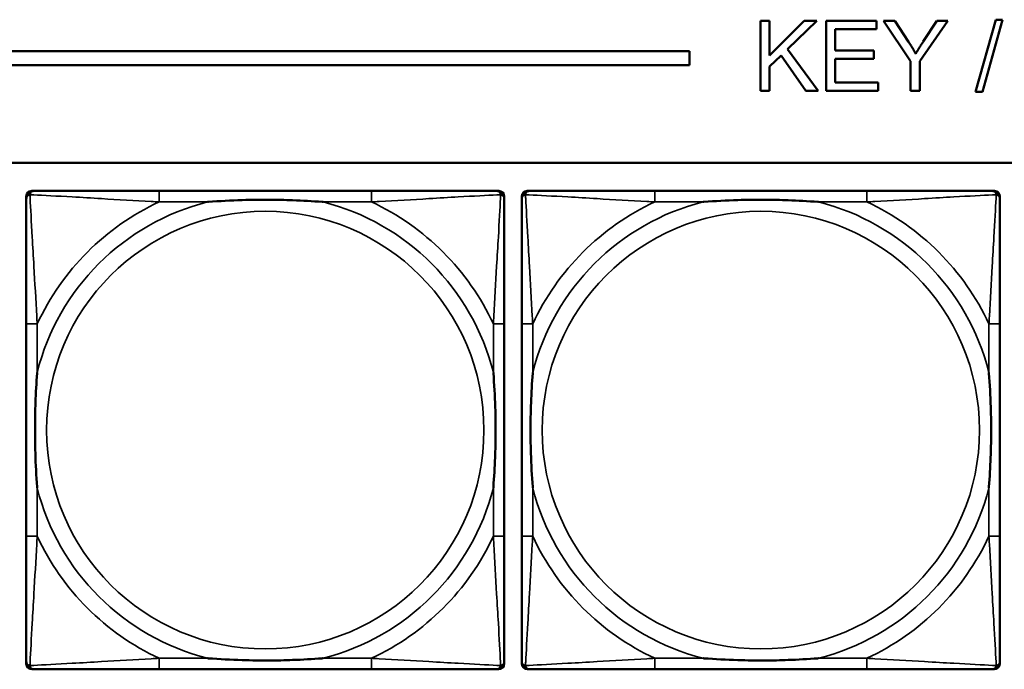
# Model space of a CAD drawing. Header units: inches. Extents: x 1.9 to 64.4, y 1.6 to 69.2.
# Tile 123 of 256: x 31.7 to 33.1, y 46.6 to 47.5. Entities that reach past the tile are written whole.
import ezdxf

# ---------------------------------------------------------------- set-up
doc = ezdxf.new("R2010")
doc.units = ezdxf.units.IN
doc.header["$MEASUREMENT"] = 0
doc.layers.add('Visible (ANSI)', color=7, linetype='Continuous', lineweight=50)
doc.layers.add('Visible Narrow (ANSI)', color=7, linetype='Continuous', lineweight=35)

msp = doc.modelspace()

# ---------------------------------------------------------------- linework, layer by layer
at = {"layer": 'Visible (ANSI)'}
for p, q in [((32.7291, 47.5195), (32.7424, 47.5195)), ((32.7291, 47.4195), (32.7291, 47.5195)), ((32.7424, 47.5195), (32.7424, 47.47)), ((32.7424, 47.47), (32.7921, 47.5195)), ((32.81, 47.5195), (32.7681, 47.479)), ((32.7921, 47.5195), (32.81, 47.5195)), ((32.8232, 47.5195), (32.8956, 47.5195)), ((32.8232, 47.4195), (32.8232, 47.5195)), ((32.8956, 47.5195), (32.8956, 47.5077)), ((32.9443, 47.4619), (32.9057, 47.5195)), ((32.9057, 47.5195), (32.9218, 47.5195)), ((32.9218, 47.5195), (32.9415, 47.4894)), ((32.9975, 47.5195), (32.9575, 47.4619)), ((32.9626, 47.4901), (32.9821, 47.5195)), ((32.9821, 47.5195), (32.9975, 47.5195)), ((33.0373, 47.4179), (33.0663, 47.5212)), ((33.0762, 47.5212), (33.0472, 47.4179)), ((33.0663, 47.5212), (33.0762, 47.5212)), ((32.8956, 47.5077), (32.8364, 47.5077)), ((32.8364, 47.5077), (32.8364, 47.4772)), ((22.395, 47.4763), (32.6275, 47.4763)), ((32.6275, 47.4763), (32.6275, 47.4563)), ((32.7588, 47.4701), (32.7424, 47.4542)), ((32.7944, 47.4195), (32.7588, 47.4701)), ((32.7681, 47.479), (32.8118, 47.4195)), ((32.8364, 47.4772), (32.8918, 47.4772)), ((32.8918, 47.4772), (32.8918, 47.4653)), ((32.6275, 47.4563), (22.395, 47.4563)), ((32.8918, 47.4653), (32.8364, 47.4653)), ((32.8364, 47.4653), (32.8364, 47.4314)), ((32.9443, 47.4195), (32.9443, 47.4619)), ((32.9575, 47.4619), (32.9575, 47.4195)), ((32.7424, 47.4542), (32.7424, 47.4195)), ((32.8364, 47.4314), (32.8979, 47.4314)), ((32.8979, 47.4314), (32.8979, 47.4195)), ((32.7424, 47.4195), (32.7291, 47.4195)), ((32.8118, 47.4195), (32.7944, 47.4195)), ((32.8979, 47.4195), (32.8232, 47.4195)), ((32.9575, 47.4195), (32.9443, 47.4195)), ((33.0472, 47.4179), (33.0373, 47.4179)), ((22.395, 47.3163), (45.17, 47.3163)), ((31.6852, 47.276), (31.6891, 47.276)), ((32.1718, 47.276), (31.8678, 47.276)), ((32.3505, 47.276), (32.3544, 47.276)), ((32.3952, 47.276), (32.3991, 47.276)), ((32.8818, 47.276), (32.5778, 47.276)), ((33.0605, 47.276), (33.0644, 47.276)), ((31.6773, 46.5989), (31.6773, 47.2681)), ((32.3623, 47.2681), (32.3623, 47.2642)), ((32.3873, 46.5989), (32.3873, 47.2681)), ((33.0723, 47.2681), (33.0723, 47.2642)), ((31.6773, 47.0855), (31.6773, 46.7815)), ((32.3623, 46.7815), (32.3623, 47.0855)), ((32.3873, 47.0855), (32.3873, 46.7815)), ((33.0723, 46.7815), (33.0723, 47.0855)), ((32.3623, 46.6028), (32.3623, 46.5989)), ((33.0723, 46.6028), (33.0723, 46.5989)), ((32.3544, 46.591), (31.6852, 46.591)), ((31.8678, 46.591), (32.1718, 46.591)), ((33.0644, 46.591), (32.3952, 46.591)), ((32.5778, 46.591), (32.8818, 46.591))]:
    msp.add_line(p, q, dxfattribs=at)
for centre, radius, start, end in [((31.6852, 47.2681), 0.00787, 90, 180), ((31.6891, 47.2642), 0.0118, 90, 180), ((32.3505, 47.2642), 0.0118, 0, 90), ((32.3544, 47.2681), 0.00787, 0, 90), ((32.3952, 47.2681), 0.00787, 90, 180), ((32.3991, 47.2642), 0.0118, 90, 180), ((33.0605, 47.2642), 0.0118, 0, 90), ((33.0644, 47.2681), 0.00787, 0, 90), ((31.6891, 46.6028), 0.0118, 180, 270), ((31.6852, 46.5989), 0.00787, 180, 270), ((32.3505, 46.6028), 0.0118, 270, 360), ((32.3544, 46.5989), 0.00787, 270, 0), ((32.3991, 46.6028), 0.0118, 180, 270), ((32.3952, 46.5989), 0.00787, 180, 270), ((33.0605, 46.6028), 0.0118, 270, 360), ((33.0644, 46.5989), 0.00787, 270, 0)]:
    msp.add_arc(centre, radius, start, end, dxfattribs=at)
for points in [[(32.9415, 47.4894), (32.9471, 47.481), (32.9517, 47.4724)], [(32.9517, 47.4724), (32.9562, 47.4803), (32.9626, 47.4901)]]:
    msp.add_open_spline(points, degree=2, dxfattribs=at)
for points, knots in [([(31.8678, 47.276), (31.8643, 47.276), (31.8607, 47.276), (31.8571, 47.276), (31.8239, 47.276), (31.7902, 47.276), (31.7593, 47.276), (31.7324, 47.276), (31.7068, 47.276), (31.6934, 47.276), (31.6918, 47.276), (31.6903, 47.276), (31.6891, 47.276)], [0, 0, 0, 0, 0.0272471, 0.0272471, 0.0272471, 0.2790553, 0.2790553, 0.2790553, 0.4988354, 0.4988354, 0.4988354, 0.5252205, 0.5252205, 0.5252205, 0.5252205]), ([(32.3505, 47.276), (32.3356, 47.276), (32.294, 47.276), (32.2534, 47.276), (32.2268, 47.276), (32.199, 47.276), (32.1718, 47.276)], [-0.5252205, -0.5252205, -0.5252205, -0.5252205, -0.20743, -0.20743, -0.20743, 0, 0, 0, 0]), ([(32.5778, 47.276), (32.5743, 47.276), (32.5707, 47.276), (32.5671, 47.276), (32.5339, 47.276), (32.5002, 47.276), (32.4693, 47.276), (32.4424, 47.276), (32.4168, 47.276), (32.4034, 47.276), (32.4018, 47.276), (32.4003, 47.276), (32.3991, 47.276)], [0, 0, 0, 0, 0.0272471, 0.0272471, 0.0272471, 0.2790553, 0.2790553, 0.2790553, 0.4988354, 0.4988354, 0.4988354, 0.5252205, 0.5252205, 0.5252205, 0.5252205]), ([(33.0605, 47.276), (33.0456, 47.276), (33.004, 47.276), (32.9634, 47.276), (32.9368, 47.276), (32.909, 47.276), (32.8818, 47.276)], [-0.5252205, -0.5252205, -0.5252205, -0.5252205, -0.20743, -0.20743, -0.20743, 0, 0, 0, 0]), ([(31.6773, 47.2642), (31.6773, 47.2493), (31.6773, 47.2077), (31.6773, 47.1671), (31.6773, 47.1405), (31.6773, 47.1127), (31.6773, 47.0855)], [-0.5252205, -0.5252205, -0.5252205, -0.5252205, -0.20743, -0.20743, -0.20743, 0, 0, 0, 0]), ([(31.9371, 47.2603), (31.9375, 47.2603), (31.9379, 47.2603), (31.9544, 47.2616), (31.9705, 47.2624), (31.9935, 47.2631), (32.0002, 47.2633), (32.0093, 47.2634), (32.0118, 47.2634), (32.0159, 47.2634), (32.0175, 47.2634), (32.0206, 47.2634), (32.0221, 47.2634), (32.0257, 47.2634), (32.0278, 47.2634), (32.0339, 47.2634), (32.0381, 47.2633), (32.0478, 47.2631), (32.0534, 47.2629), (32.0732, 47.2622), (32.0872, 47.2614), (32.1017, 47.2603), (32.1021, 47.2603), (32.1026, 47.2603)], [-0.416114, -0.416114, -0.416114, -0.416114, -0.4127691, -0.4127691, -0.2896446, -0.2896446, -0.2388934, -0.2388934, -0.2201881, -0.2201881, -0.2080204, -0.2080204, -0.196499, -0.196499, -0.1809939, -0.1809939, -0.149741, -0.149741, -0.1073162, -0.1073162, 0, 0, 0.0033356, 0.0033356, 0.0033356, 0.0033356]), ([(32.3623, 47.0855), (32.3623, 47.089), (32.3623, 47.0926), (32.3623, 47.0962), (32.3623, 47.1294), (32.3623, 47.1631), (32.3623, 47.194), (32.3623, 47.2209), (32.3623, 47.2465), (32.3623, 47.2599), (32.3623, 47.2615), (32.3623, 47.263), (32.3623, 47.2642)], [0, 0, 0, 0, 0.0272471, 0.0272471, 0.0272471, 0.2790553, 0.2790553, 0.2790553, 0.4988354, 0.4988354, 0.4988354, 0.5252205, 0.5252205, 0.5252205, 0.5252205]), ([(32.3873, 47.2642), (32.3873, 47.2493), (32.3873, 47.2077), (32.3873, 47.1671), (32.3873, 47.1405), (32.3873, 47.1127), (32.3873, 47.0855)], [-0.5252205, -0.5252205, -0.5252205, -0.5252205, -0.20743, -0.20743, -0.20743, 0, 0, 0, 0]), ([(32.6471, 47.2603), (32.6475, 47.2603), (32.6479, 47.2603), (32.6644, 47.2616), (32.6805, 47.2624), (32.7035, 47.2631), (32.7102, 47.2633), (32.7193, 47.2634), (32.7218, 47.2634), (32.7259, 47.2634), (32.7275, 47.2634), (32.7306, 47.2634), (32.7321, 47.2634), (32.7357, 47.2634), (32.7378, 47.2634), (32.7439, 47.2634), (32.7481, 47.2633), (32.7578, 47.2631), (32.7634, 47.2629), (32.7832, 47.2622), (32.7972, 47.2614), (32.8117, 47.2603), (32.8121, 47.2603), (32.8126, 47.2603)], [-0.416114, -0.416114, -0.416114, -0.416114, -0.4127691, -0.4127691, -0.2896446, -0.2896446, -0.2388934, -0.2388934, -0.2201881, -0.2201881, -0.2080204, -0.2080204, -0.196499, -0.196499, -0.1809939, -0.1809939, -0.149741, -0.149741, -0.1073162, -0.1073162, 0, 0, 0.0033356, 0.0033356, 0.0033356, 0.0033356]), ([(33.0723, 47.0855), (33.0723, 47.089), (33.0723, 47.0926), (33.0723, 47.0962), (33.0723, 47.1294), (33.0723, 47.1631), (33.0723, 47.194), (33.0723, 47.2209), (33.0723, 47.2465), (33.0723, 47.2599), (33.0723, 47.2615), (33.0723, 47.263), (33.0723, 47.2642)], [0, 0, 0, 0, 0.0272471, 0.0272471, 0.0272471, 0.2790553, 0.2790553, 0.2790553, 0.4988354, 0.4988354, 0.4988354, 0.5252205, 0.5252205, 0.5252205, 0.5252205]), ([(31.693, 46.8508), (31.693, 46.8512), (31.693, 46.8516), (31.6917, 46.8681), (31.6909, 46.8842), (31.6902, 46.9071), (31.69, 46.9138), (31.6899, 46.923), (31.6899, 46.9255), (31.6899, 46.9296), (31.6899, 46.9312), (31.6899, 46.9343), (31.6899, 46.9358), (31.6899, 46.9394), (31.6899, 46.9415), (31.6899, 46.9476), (31.69, 46.9518), (31.6902, 46.9615), (31.6904, 46.9671), (31.6911, 46.9869), (31.6919, 47.0009), (31.693, 47.0154), (31.693, 47.0158), (31.693, 47.0162)], [-0.416114, -0.416114, -0.416114, -0.416114, -0.4127691, -0.4127691, -0.2896446, -0.2896446, -0.2388934, -0.2388934, -0.2201881, -0.2201881, -0.2080204, -0.2080204, -0.196499, -0.196499, -0.1809939, -0.1809939, -0.149741, -0.149741, -0.1073162, -0.1073162, 0, 0, 0.0033356, 0.0033356, 0.0033356, 0.0033356]), ([(32.3466, 47.0162), (32.3466, 47.0158), (32.3466, 47.0154), (32.3479, 46.9989), (32.3487, 46.9828), (32.3495, 46.9599), (32.3496, 46.9532), (32.3497, 46.944), (32.3497, 46.9415), (32.3497, 46.9374), (32.3498, 46.9358), (32.3498, 46.9327), (32.3498, 46.9312), (32.3497, 46.9276), (32.3497, 46.9256), (32.3497, 46.9194), (32.3496, 46.9152), (32.3494, 46.9055), (32.3492, 46.8999), (32.3485, 46.8802), (32.3477, 46.8661), (32.3466, 46.8516), (32.3466, 46.8512), (32.3466, 46.8508)], [-0.416114, -0.416114, -0.416114, -0.416114, -0.4127691, -0.4127691, -0.2896446, -0.2896446, -0.2388934, -0.2388934, -0.2201881, -0.2201881, -0.2080204, -0.2080204, -0.196499, -0.196499, -0.1809939, -0.1809939, -0.149741, -0.149741, -0.1073162, -0.1073162, 0, 0, 0.0033356, 0.0033356, 0.0033356, 0.0033356]), ([(32.403, 46.8508), (32.403, 46.8512), (32.403, 46.8516), (32.4017, 46.8681), (32.4009, 46.8842), (32.4002, 46.9071), (32.4, 46.9138), (32.3999, 46.923), (32.3999, 46.9255), (32.3999, 46.9296), (32.3999, 46.9312), (32.3999, 46.9343), (32.3999, 46.9358), (32.3999, 46.9394), (32.3999, 46.9415), (32.3999, 46.9476), (32.4, 46.9518), (32.4002, 46.9615), (32.4004, 46.9671), (32.4011, 46.9869), (32.4019, 47.0009), (32.403, 47.0154), (32.403, 47.0158), (32.403, 47.0162)], [-0.416114, -0.416114, -0.416114, -0.416114, -0.4127691, -0.4127691, -0.2896446, -0.2896446, -0.2388934, -0.2388934, -0.2201881, -0.2201881, -0.2080204, -0.2080204, -0.196499, -0.196499, -0.1809939, -0.1809939, -0.149741, -0.149741, -0.1073162, -0.1073162, 0, 0, 0.0033356, 0.0033356, 0.0033356, 0.0033356]), ([(33.0566, 47.0162), (33.0566, 47.0158), (33.0566, 47.0154), (33.0579, 46.9989), (33.0587, 46.9828), (33.0595, 46.9599), (33.0596, 46.9532), (33.0597, 46.944), (33.0597, 46.9415), (33.0597, 46.9374), (33.0598, 46.9358), (33.0598, 46.9327), (33.0598, 46.9312), (33.0597, 46.9276), (33.0597, 46.9256), (33.0597, 46.9194), (33.0596, 46.9152), (33.0594, 46.9055), (33.0592, 46.8999), (33.0585, 46.8802), (33.0577, 46.8661), (33.0566, 46.8516), (33.0566, 46.8512), (33.0566, 46.8508)], [-0.416114, -0.416114, -0.416114, -0.416114, -0.4127691, -0.4127691, -0.2896446, -0.2896446, -0.2388934, -0.2388934, -0.2201881, -0.2201881, -0.2080204, -0.2080204, -0.196499, -0.196499, -0.1809939, -0.1809939, -0.149741, -0.149741, -0.1073162, -0.1073162, 0, 0, 0.0033356, 0.0033356, 0.0033356, 0.0033356]), ([(31.6773, 46.7815), (31.6773, 46.7543), (31.6773, 46.7265), (31.6773, 46.6999), (31.6773, 46.6593), (31.6773, 46.6177), (31.6773, 46.6028)], [3.9382945, 3.9382945, 3.9382945, 3.9382945, 4.1457245, 4.1457245, 4.1457245, 4.463515, 4.463515, 4.463515, 4.463515]), ([(32.3623, 46.6028), (32.3623, 46.6177), (32.3623, 46.6593), (32.3623, 46.6999), (32.3623, 46.7265), (32.3623, 46.7543), (32.3623, 46.7815)], [-0.5252205, -0.5252205, -0.5252205, -0.5252205, -0.20743, -0.20743, -0.20743, 0, 0, 0, 0]), ([(32.3873, 46.7815), (32.3873, 46.7543), (32.3873, 46.7265), (32.3873, 46.6999), (32.3873, 46.6593), (32.3873, 46.6177), (32.3873, 46.6028)], [3.9382945, 3.9382945, 3.9382945, 3.9382945, 4.1457245, 4.1457245, 4.1457245, 4.463515, 4.463515, 4.463515, 4.463515]), ([(33.0723, 46.6028), (33.0723, 46.6177), (33.0723, 46.6593), (33.0723, 46.6999), (33.0723, 46.7265), (33.0723, 46.7543), (33.0723, 46.7815)], [-0.5252205, -0.5252205, -0.5252205, -0.5252205, -0.20743, -0.20743, -0.20743, 0, 0, 0, 0]), ([(32.1026, 46.6067), (32.1021, 46.6067), (32.1017, 46.6067), (32.0872, 46.6056), (32.0732, 46.6048), (32.0534, 46.6041), (32.0478, 46.6039), (32.0381, 46.6037), (32.0339, 46.6036), (32.0278, 46.6036), (32.0257, 46.6036), (32.0221, 46.6036), (32.0206, 46.6036), (32.0175, 46.6036), (32.0159, 46.6036), (32.0118, 46.6036), (32.0093, 46.6036), (32.0002, 46.6037), (31.9935, 46.6039), (31.9705, 46.6046), (31.9544, 46.6054), (31.9379, 46.6067), (31.9375, 46.6067), (31.9371, 46.6067)], [-0.4149464, -0.4149464, -0.4149464, -0.4149464, -0.41162, -0.41162, -0.3046026, -0.3046026, -0.2622958, -0.2622958, -0.23113, -0.23113, -0.215668, -0.215668, -0.2041787, -0.2041787, -0.1920448, -0.1920448, -0.1733916, -0.1733916, -0.1227817, -0.1227817, 0, 0, 0.0033356, 0.0033356, 0.0033356, 0.0033356]), ([(32.8126, 46.6067), (32.8121, 46.6067), (32.8117, 46.6067), (32.7972, 46.6056), (32.7832, 46.6048), (32.7634, 46.6041), (32.7578, 46.6039), (32.7481, 46.6037), (32.7439, 46.6036), (32.7378, 46.6036), (32.7357, 46.6036), (32.7321, 46.6036), (32.7306, 46.6036), (32.7275, 46.6036), (32.7259, 46.6036), (32.7218, 46.6036), (32.7193, 46.6036), (32.7102, 46.6037), (32.7035, 46.6039), (32.6805, 46.6046), (32.6644, 46.6054), (32.6479, 46.6067), (32.6475, 46.6067), (32.6471, 46.6067)], [-0.4149464, -0.4149464, -0.4149464, -0.4149464, -0.41162, -0.41162, -0.3046026, -0.3046026, -0.2622958, -0.2622958, -0.23113, -0.23113, -0.215668, -0.215668, -0.2041787, -0.2041787, -0.1920448, -0.1920448, -0.1733916, -0.1733916, -0.1227817, -0.1227817, 0, 0, 0.0033356, 0.0033356, 0.0033356, 0.0033356]), ([(31.6891, 46.591), (31.704, 46.591), (31.7456, 46.591), (31.7862, 46.591), (31.8128, 46.591), (31.8406, 46.591), (31.8678, 46.591)], [-0.5252205, -0.5252205, -0.5252205, -0.5252205, -0.20743, -0.20743, -0.20743, 0, 0, 0, 0]), ([(32.1718, 46.591), (32.199, 46.591), (32.2268, 46.591), (32.2534, 46.591), (32.294, 46.591), (32.3356, 46.591), (32.3505, 46.591)], [3.9382945, 3.9382945, 3.9382945, 3.9382945, 4.1457245, 4.1457245, 4.1457245, 4.463515, 4.463515, 4.463515, 4.463515]), ([(32.3991, 46.591), (32.414, 46.591), (32.4556, 46.591), (32.4962, 46.591), (32.5228, 46.591), (32.5506, 46.591), (32.5778, 46.591)], [-0.5252205, -0.5252205, -0.5252205, -0.5252205, -0.20743, -0.20743, -0.20743, 0, 0, 0, 0]), ([(32.8818, 46.591), (32.909, 46.591), (32.9368, 46.591), (32.9634, 46.591), (33.004, 46.591), (33.0456, 46.591), (33.0605, 46.591)], [3.9382945, 3.9382945, 3.9382945, 3.9382945, 4.1457245, 4.1457245, 4.1457245, 4.463515, 4.463515, 4.463515, 4.463515])]:
    msp.add_open_spline(points, degree=3, knots=knots, dxfattribs=at)
at = {"layer": 'Visible Narrow (ANSI)'}
for p, q in [((31.8678, 47.276), (31.8678, 47.2603)), ((32.1718, 47.276), (32.1718, 47.2603)), ((32.5778, 47.276), (32.5778, 47.2603)), ((32.8818, 47.276), (32.8818, 47.2603)), ((31.8678, 47.2603), (31.9371, 47.2603)), ((32.1026, 47.2603), (32.1718, 47.2603)), ((32.5778, 47.2603), (32.6471, 47.2603)), ((32.8126, 47.2603), (32.8818, 47.2603)), ((31.693, 47.0855), (31.6773, 47.0855)), ((31.693, 47.0162), (31.693, 47.0855)), ((32.3623, 47.0855), (32.3466, 47.0855)), ((32.3466, 47.0855), (32.3466, 47.0162)), ((32.403, 47.0855), (32.3873, 47.0855)), ((32.403, 47.0162), (32.403, 47.0855)), ((33.0723, 47.0855), (33.0566, 47.0855)), ((33.0566, 47.0855), (33.0566, 47.0162)), ((31.693, 46.7815), (31.693, 46.8508)), ((32.3466, 46.8508), (32.3466, 46.7815)), ((32.403, 46.7815), (32.403, 46.8508)), ((33.0566, 46.8508), (33.0566, 46.7815)), ((31.693, 46.7815), (31.6773, 46.7815)), ((32.3623, 46.7815), (32.3466, 46.7815)), ((32.403, 46.7815), (32.3873, 46.7815)), ((33.0723, 46.7815), (33.0566, 46.7815)), ((31.8678, 46.6067), (31.8678, 46.591)), ((31.9371, 46.6067), (31.8678, 46.6067)), ((32.1718, 46.6067), (32.1026, 46.6067)), ((32.1718, 46.6067), (32.1718, 46.591)), ((32.5778, 46.6067), (32.5778, 46.591)), ((32.6471, 46.6067), (32.5778, 46.6067)), ((32.8818, 46.6067), (32.8126, 46.6067)), ((32.8818, 46.6067), (32.8818, 46.591))]:
    msp.add_line(p, q, dxfattribs=at)
for centre in [(32.0198, 46.9335), (32.7298, 46.9335)]:
    msp.add_circle(centre, 0.3133, dxfattribs=at)
for centre, radius, start, end in [((32.0198, 46.9335), 0.3371, 104.2103, 165.7897), ((32.0198, 46.9335), 0.3604, 114.9407, 155.0593), ((32.0198, 46.9335), 0.3371, 14.2103, 75.7897), ((32.0198, 46.9335), 0.3604, 24.9407, 65.0593), ((32.7298, 46.9335), 0.3371, 104.2103, 165.7897), ((32.7298, 46.9335), 0.3604, 114.9407, 155.0593), ((32.7298, 46.9335), 0.3371, 14.2103, 75.7897), ((32.7298, 46.9335), 0.3604, 24.9407, 65.0593), ((32.0198, 46.9335), 0.3371, 194.2103, 255.7897), ((32.0198, 46.9335), 0.3371, 284.2103, 345.7897), ((32.7298, 46.9335), 0.3371, 194.2103, 255.7897), ((32.7298, 46.9335), 0.3371, 284.2103, 345.7897), ((32.0198, 46.9335), 0.3604, 204.9407, 245.0593), ((32.0198, 46.9335), 0.3604, 294.9407, 335.0593), ((32.7298, 46.9335), 0.3604, 204.9407, 245.0593), ((32.7298, 46.9335), 0.3604, 294.9407, 335.0593)]:
    msp.add_arc(centre, radius, start, end, dxfattribs=at)
for points, knots in [([(31.6826, 47.2707), (31.6828, 47.2713), (31.683, 47.2719), (31.6835, 47.2729), (31.6838, 47.2734), (31.6844, 47.2741), (31.6847, 47.2744), (31.6851, 47.2747), (31.6852, 47.2748), (31.6856, 47.2751), (31.6859, 47.2752), (31.6865, 47.2755), (31.6869, 47.2757), (31.6879, 47.2759), (31.6885, 47.276), (31.6891, 47.276)], [-0.00012419, -0.00012419, -0.00012419, -0.00012419, 0.00449537, 0.00449537, 0.00977487, 0.00977487, 0.01307456, 0.01307456, 0.0147244, 0.0147244, 0.01736415, 0.01736415, 0.02158775, 0.02158775, 0.02627331, 0.02627331, 0.02627331, 0.02627331]), ([(32.3505, 47.276), (32.3511, 47.276), (32.3517, 47.2759), (32.3527, 47.2757), (32.3531, 47.2755), (32.3538, 47.2752), (32.354, 47.2751), (32.3544, 47.2748), (32.3545, 47.2747), (32.3549, 47.2744), (32.3552, 47.2741), (32.3558, 47.2734), (32.3561, 47.2729), (32.3566, 47.2719), (32.3569, 47.2713), (32.357, 47.2707)], [-0.02627331, -0.02627331, -0.02627331, -0.02627331, -0.02158775, -0.02158775, -0.01736415, -0.01736415, -0.0147244, -0.0147244, -0.01307456, -0.01307456, -0.00977487, -0.00977487, -0.00449537, -0.00449537, 0.00012419, 0.00012419, 0.00012419, 0.00012419]), ([(32.3926, 47.2707), (32.3928, 47.2713), (32.393, 47.2719), (32.3935, 47.2729), (32.3938, 47.2734), (32.3944, 47.2741), (32.3947, 47.2744), (32.3951, 47.2747), (32.3952, 47.2748), (32.3956, 47.2751), (32.3959, 47.2752), (32.3965, 47.2755), (32.3969, 47.2757), (32.3979, 47.2759), (32.3985, 47.276), (32.3991, 47.276)], [-0.00012419, -0.00012419, -0.00012419, -0.00012419, 0.00449537, 0.00449537, 0.00977487, 0.00977487, 0.01307456, 0.01307456, 0.0147244, 0.0147244, 0.01736415, 0.01736415, 0.02158775, 0.02158775, 0.02627331, 0.02627331, 0.02627331, 0.02627331]), ([(33.0605, 47.276), (33.0611, 47.276), (33.0617, 47.2759), (33.0627, 47.2757), (33.0631, 47.2755), (33.0638, 47.2752), (33.064, 47.2751), (33.0644, 47.2748), (33.0645, 47.2747), (33.0649, 47.2744), (33.0652, 47.2741), (33.0658, 47.2734), (33.0661, 47.2729), (33.0666, 47.2719), (33.0669, 47.2713), (33.067, 47.2707)], [-0.02627331, -0.02627331, -0.02627331, -0.02627331, -0.02158775, -0.02158775, -0.01736415, -0.01736415, -0.0147244, -0.0147244, -0.01307456, -0.01307456, -0.00977487, -0.00977487, -0.00449537, -0.00449537, 0.00012419, 0.00012419, 0.00012419, 0.00012419]), ([(31.6773, 47.2642), (31.6773, 47.2648), (31.6774, 47.2654), (31.6776, 47.2664), (31.6778, 47.2668), (31.6781, 47.2675), (31.6782, 47.2677), (31.6785, 47.2681), (31.6786, 47.2682), (31.6789, 47.2686), (31.6792, 47.2689), (31.6799, 47.2695), (31.6804, 47.2698), (31.6815, 47.2703), (31.682, 47.2706), (31.6826, 47.2707)], [-0.02627331, -0.02627331, -0.02627331, -0.02627331, -0.02158775, -0.02158775, -0.01736415, -0.01736415, -0.0147244, -0.0147244, -0.01307456, -0.01307456, -0.00977487, -0.00977487, -0.00449537, -0.00449537, 0.00012419, 0.00012419, 0.00012419, 0.00012419]), ([(31.693, 47.0855), (31.6928, 47.0892), (31.6926, 47.093), (31.6911, 47.1203), (31.6897, 47.1445), (31.6875, 47.1824), (31.6867, 47.1964), (31.6847, 47.2316), (31.6836, 47.2518), (31.6828, 47.2672), (31.6827, 47.269), (31.6826, 47.2707)], [0, 0, 0, 0, 0.0278591, 0.0278591, 0.201273, 0.201273, 0.3066357, 0.3066357, 0.475216, 0.475216, 0.5007189, 0.5007189, 0.5007189, 0.5007189]), ([(31.6826, 47.2707), (31.6843, 47.2706), (31.6861, 47.2705), (31.7015, 47.2697), (31.7217, 47.2687), (31.7569, 47.2667), (31.7709, 47.2658), (31.8088, 47.2636), (31.833, 47.2622), (31.8603, 47.2607), (31.8641, 47.2605), (31.8678, 47.2603)], [-0.5007189, -0.5007189, -0.5007189, -0.5007189, -0.475216, -0.475216, -0.3066357, -0.3066357, -0.201273, -0.201273, -0.0278591, -0.0278591, 0, 0, 0, 0]), ([(32.1718, 47.2603), (32.1755, 47.2605), (32.1793, 47.2607), (32.2066, 47.2622), (32.2308, 47.2636), (32.2687, 47.2658), (32.2827, 47.2667), (32.318, 47.2687), (32.3381, 47.2697), (32.3535, 47.2705), (32.3553, 47.2706), (32.357, 47.2707)], [0, 0, 0, 0, 0.0278591, 0.0278591, 0.201273, 0.201273, 0.3066357, 0.3066357, 0.475216, 0.475216, 0.5007189, 0.5007189, 0.5007189, 0.5007189]), ([(32.357, 47.2707), (32.357, 47.269), (32.3569, 47.2672), (32.356, 47.2518), (32.355, 47.2316), (32.353, 47.1964), (32.3521, 47.1824), (32.3499, 47.1445), (32.3485, 47.1203), (32.347, 47.093), (32.3468, 47.0892), (32.3466, 47.0855)], [-0.5007189, -0.5007189, -0.5007189, -0.5007189, -0.475216, -0.475216, -0.3066357, -0.3066357, -0.201273, -0.201273, -0.0278591, -0.0278591, 0, 0, 0, 0]), ([(32.357, 47.2707), (32.3576, 47.2706), (32.3582, 47.2703), (32.3592, 47.2698), (32.3597, 47.2695), (32.3604, 47.2689), (32.3607, 47.2686), (32.361, 47.2682), (32.3611, 47.2681), (32.3614, 47.2677), (32.3615, 47.2675), (32.3618, 47.2668), (32.362, 47.2664), (32.3623, 47.2654), (32.3623, 47.2648), (32.3623, 47.2642)], [-0.00012419, -0.00012419, -0.00012419, -0.00012419, 0.00449537, 0.00449537, 0.00977487, 0.00977487, 0.01307456, 0.01307456, 0.0147244, 0.0147244, 0.01736415, 0.01736415, 0.02158775, 0.02158775, 0.02627331, 0.02627331, 0.02627331, 0.02627331]), ([(32.3873, 47.2642), (32.3873, 47.2648), (32.3874, 47.2654), (32.3876, 47.2664), (32.3878, 47.2668), (32.3881, 47.2675), (32.3882, 47.2677), (32.3885, 47.2681), (32.3886, 47.2682), (32.3889, 47.2686), (32.3892, 47.2689), (32.3899, 47.2695), (32.3904, 47.2698), (32.3915, 47.2703), (32.392, 47.2706), (32.3926, 47.2707)], [-0.02627331, -0.02627331, -0.02627331, -0.02627331, -0.02158775, -0.02158775, -0.01736415, -0.01736415, -0.0147244, -0.0147244, -0.01307456, -0.01307456, -0.00977487, -0.00977487, -0.00449537, -0.00449537, 0.00012419, 0.00012419, 0.00012419, 0.00012419]), ([(32.403, 47.0855), (32.4028, 47.0892), (32.4026, 47.093), (32.4011, 47.1203), (32.3997, 47.1445), (32.3975, 47.1824), (32.3967, 47.1964), (32.3947, 47.2316), (32.3936, 47.2518), (32.3928, 47.2672), (32.3927, 47.269), (32.3926, 47.2707)], [0, 0, 0, 0, 0.0278591, 0.0278591, 0.201273, 0.201273, 0.3066357, 0.3066357, 0.475216, 0.475216, 0.5007189, 0.5007189, 0.5007189, 0.5007189]), ([(32.3926, 47.2707), (32.3943, 47.2706), (32.3961, 47.2705), (32.4115, 47.2697), (32.4317, 47.2687), (32.4669, 47.2667), (32.4809, 47.2658), (32.5188, 47.2636), (32.543, 47.2622), (32.5703, 47.2607), (32.5741, 47.2605), (32.5778, 47.2603)], [-0.5007189, -0.5007189, -0.5007189, -0.5007189, -0.475216, -0.475216, -0.3066357, -0.3066357, -0.201273, -0.201273, -0.0278591, -0.0278591, 0, 0, 0, 0]), ([(32.8818, 47.2603), (32.8855, 47.2605), (32.8893, 47.2607), (32.9166, 47.2622), (32.9408, 47.2636), (32.9787, 47.2658), (32.9927, 47.2667), (33.028, 47.2687), (33.0481, 47.2697), (33.0635, 47.2705), (33.0653, 47.2706), (33.067, 47.2707)], [0, 0, 0, 0, 0.0278591, 0.0278591, 0.201273, 0.201273, 0.3066357, 0.3066357, 0.475216, 0.475216, 0.5007189, 0.5007189, 0.5007189, 0.5007189]), ([(33.067, 47.2707), (33.067, 47.269), (33.0669, 47.2672), (33.066, 47.2518), (33.065, 47.2316), (33.063, 47.1964), (33.0621, 47.1824), (33.0599, 47.1445), (33.0585, 47.1203), (33.057, 47.093), (33.0568, 47.0892), (33.0566, 47.0855)], [-0.5007189, -0.5007189, -0.5007189, -0.5007189, -0.475216, -0.475216, -0.3066357, -0.3066357, -0.201273, -0.201273, -0.0278591, -0.0278591, 0, 0, 0, 0]), ([(33.067, 47.2707), (33.0676, 47.2706), (33.0682, 47.2703), (33.0692, 47.2698), (33.0697, 47.2695), (33.0704, 47.2689), (33.0707, 47.2686), (33.071, 47.2682), (33.0711, 47.2681), (33.0714, 47.2677), (33.0715, 47.2675), (33.0718, 47.2668), (33.072, 47.2664), (33.0723, 47.2654), (33.0723, 47.2648), (33.0723, 47.2642)], [-0.00012419, -0.00012419, -0.00012419, -0.00012419, 0.00449537, 0.00449537, 0.00977487, 0.00977487, 0.01307456, 0.01307456, 0.0147244, 0.0147244, 0.01736415, 0.01736415, 0.02158775, 0.02158775, 0.02627331, 0.02627331, 0.02627331, 0.02627331]), ([(31.6826, 46.5963), (31.6827, 46.598), (31.6828, 46.5998), (31.6836, 46.6152), (31.6847, 46.6354), (31.6867, 46.6706), (31.6875, 46.6846), (31.6897, 46.7225), (31.6911, 46.7467), (31.6926, 46.774), (31.6928, 46.7778), (31.693, 46.7815)], [-4.4390134, -4.4390134, -4.4390134, -4.4390134, -4.4135105, -4.4135105, -4.2449302, -4.2449302, -4.1395675, -4.1395675, -3.9661536, -3.9661536, -3.9382945, -3.9382945, -3.9382945, -3.9382945]), ([(32.3466, 46.7815), (32.3468, 46.7778), (32.347, 46.774), (32.3485, 46.7467), (32.3499, 46.7225), (32.3521, 46.6846), (32.353, 46.6706), (32.355, 46.6354), (32.356, 46.6152), (32.3569, 46.5998), (32.357, 46.598), (32.357, 46.5963)], [0, 0, 0, 0, 0.0278591, 0.0278591, 0.201273, 0.201273, 0.3066357, 0.3066357, 0.475216, 0.475216, 0.5007189, 0.5007189, 0.5007189, 0.5007189]), ([(32.3926, 46.5963), (32.3927, 46.598), (32.3928, 46.5998), (32.3936, 46.6152), (32.3947, 46.6354), (32.3967, 46.6706), (32.3975, 46.6846), (32.3997, 46.7225), (32.4011, 46.7467), (32.4026, 46.774), (32.4028, 46.7778), (32.403, 46.7815)], [-4.4390134, -4.4390134, -4.4390134, -4.4390134, -4.4135105, -4.4135105, -4.2449302, -4.2449302, -4.1395675, -4.1395675, -3.9661536, -3.9661536, -3.9382945, -3.9382945, -3.9382945, -3.9382945]), ([(33.0566, 46.7815), (33.0568, 46.7778), (33.057, 46.774), (33.0585, 46.7467), (33.0599, 46.7225), (33.0621, 46.6846), (33.063, 46.6706), (33.065, 46.6354), (33.066, 46.6152), (33.0669, 46.5998), (33.067, 46.598), (33.067, 46.5963)], [0, 0, 0, 0, 0.0278591, 0.0278591, 0.201273, 0.201273, 0.3066357, 0.3066357, 0.475216, 0.475216, 0.5007189, 0.5007189, 0.5007189, 0.5007189]), ([(31.6826, 46.5963), (31.682, 46.5964), (31.6815, 46.5967), (31.6804, 46.5972), (31.6799, 46.5975), (31.6792, 46.5981), (31.6789, 46.5984), (31.6786, 46.5988), (31.6785, 46.5989), (31.6782, 46.5993), (31.6781, 46.5995), (31.6778, 46.6002), (31.6776, 46.6006), (31.6774, 46.6016), (31.6773, 46.6022), (31.6773, 46.6028)], [-0.00012419, -0.00012419, -0.00012419, -0.00012419, 0.00449537, 0.00449537, 0.00977487, 0.00977487, 0.01307456, 0.01307456, 0.0147244, 0.0147244, 0.01736415, 0.01736415, 0.02158775, 0.02158775, 0.02627331, 0.02627331, 0.02627331, 0.02627331]), ([(31.8678, 46.6067), (31.8641, 46.6065), (31.8603, 46.6063), (31.833, 46.6048), (31.8088, 46.6034), (31.7709, 46.6012), (31.7569, 46.6003), (31.7217, 46.5984), (31.7015, 46.5973), (31.6861, 46.5965), (31.6843, 46.5964), (31.6826, 46.5963)], [0, 0, 0, 0, 0.0278591, 0.0278591, 0.201273, 0.201273, 0.3066357, 0.3066357, 0.475216, 0.475216, 0.5007189, 0.5007189, 0.5007189, 0.5007189]), ([(31.6891, 46.591), (31.6885, 46.591), (31.6879, 46.5911), (31.6869, 46.5913), (31.6865, 46.5915), (31.6859, 46.5918), (31.6856, 46.5919), (31.6852, 46.5922), (31.6851, 46.5923), (31.6847, 46.5926), (31.6844, 46.5929), (31.6838, 46.5936), (31.6835, 46.5941), (31.683, 46.5951), (31.6828, 46.5957), (31.6826, 46.5963)], [-0.02627331, -0.02627331, -0.02627331, -0.02627331, -0.02158775, -0.02158775, -0.01736415, -0.01736415, -0.0147244, -0.0147244, -0.01307456, -0.01307456, -0.00977487, -0.00977487, -0.00449537, -0.00449537, 0.00012419, 0.00012419, 0.00012419, 0.00012419]), ([(32.357, 46.5963), (32.3553, 46.5964), (32.3535, 46.5965), (32.3381, 46.5973), (32.318, 46.5984), (32.2827, 46.6003), (32.2687, 46.6012), (32.2308, 46.6034), (32.2066, 46.6048), (32.1793, 46.6063), (32.1755, 46.6065), (32.1718, 46.6067)], [-4.4390134, -4.4390134, -4.4390134, -4.4390134, -4.4135105, -4.4135105, -4.2449302, -4.2449302, -4.1395675, -4.1395675, -3.9661536, -3.9661536, -3.9382945, -3.9382945, -3.9382945, -3.9382945]), ([(32.357, 46.5963), (32.3569, 46.5957), (32.3566, 46.5951), (32.3561, 46.5941), (32.3558, 46.5936), (32.3552, 46.5929), (32.3549, 46.5926), (32.3545, 46.5923), (32.3544, 46.5922), (32.354, 46.5919), (32.3538, 46.5918), (32.3531, 46.5915), (32.3527, 46.5913), (32.3517, 46.5911), (32.3511, 46.591), (32.3505, 46.591)], [-0.00012419, -0.00012419, -0.00012419, -0.00012419, 0.00449537, 0.00449537, 0.00977487, 0.00977487, 0.01307456, 0.01307456, 0.0147244, 0.0147244, 0.01736415, 0.01736415, 0.02158775, 0.02158775, 0.02627331, 0.02627331, 0.02627331, 0.02627331]), ([(32.3623, 46.6028), (32.3623, 46.6022), (32.3623, 46.6016), (32.362, 46.6006), (32.3618, 46.6002), (32.3615, 46.5995), (32.3614, 46.5993), (32.3611, 46.5989), (32.361, 46.5988), (32.3607, 46.5984), (32.3604, 46.5981), (32.3597, 46.5975), (32.3592, 46.5972), (32.3582, 46.5967), (32.3576, 46.5964), (32.357, 46.5963)], [-0.02627331, -0.02627331, -0.02627331, -0.02627331, -0.02158775, -0.02158775, -0.01736415, -0.01736415, -0.0147244, -0.0147244, -0.01307456, -0.01307456, -0.00977487, -0.00977487, -0.00449537, -0.00449537, 0.00012419, 0.00012419, 0.00012419, 0.00012419]), ([(32.3926, 46.5963), (32.392, 46.5964), (32.3915, 46.5967), (32.3904, 46.5972), (32.3899, 46.5975), (32.3892, 46.5981), (32.3889, 46.5984), (32.3886, 46.5988), (32.3885, 46.5989), (32.3882, 46.5993), (32.3881, 46.5995), (32.3878, 46.6002), (32.3876, 46.6006), (32.3874, 46.6016), (32.3873, 46.6022), (32.3873, 46.6028)], [-0.00012419, -0.00012419, -0.00012419, -0.00012419, 0.00449537, 0.00449537, 0.00977487, 0.00977487, 0.01307456, 0.01307456, 0.0147244, 0.0147244, 0.01736415, 0.01736415, 0.02158775, 0.02158775, 0.02627331, 0.02627331, 0.02627331, 0.02627331]), ([(32.5778, 46.6067), (32.5741, 46.6065), (32.5703, 46.6063), (32.543, 46.6048), (32.5188, 46.6034), (32.4809, 46.6012), (32.4669, 46.6003), (32.4317, 46.5984), (32.4115, 46.5973), (32.3961, 46.5965), (32.3943, 46.5964), (32.3926, 46.5963)], [0, 0, 0, 0, 0.0278591, 0.0278591, 0.201273, 0.201273, 0.3066357, 0.3066357, 0.475216, 0.475216, 0.5007189, 0.5007189, 0.5007189, 0.5007189]), ([(32.3991, 46.591), (32.3985, 46.591), (32.3979, 46.5911), (32.3969, 46.5913), (32.3965, 46.5915), (32.3959, 46.5918), (32.3956, 46.5919), (32.3952, 46.5922), (32.3951, 46.5923), (32.3947, 46.5926), (32.3944, 46.5929), (32.3938, 46.5936), (32.3935, 46.5941), (32.393, 46.5951), (32.3928, 46.5957), (32.3926, 46.5963)], [-0.02627331, -0.02627331, -0.02627331, -0.02627331, -0.02158775, -0.02158775, -0.01736415, -0.01736415, -0.0147244, -0.0147244, -0.01307456, -0.01307456, -0.00977487, -0.00977487, -0.00449537, -0.00449537, 0.00012419, 0.00012419, 0.00012419, 0.00012419]), ([(33.067, 46.5963), (33.0653, 46.5964), (33.0635, 46.5965), (33.0481, 46.5973), (33.028, 46.5984), (32.9927, 46.6003), (32.9787, 46.6012), (32.9408, 46.6034), (32.9166, 46.6048), (32.8893, 46.6063), (32.8855, 46.6065), (32.8818, 46.6067)], [-4.4390134, -4.4390134, -4.4390134, -4.4390134, -4.4135105, -4.4135105, -4.2449302, -4.2449302, -4.1395675, -4.1395675, -3.9661536, -3.9661536, -3.9382945, -3.9382945, -3.9382945, -3.9382945]), ([(33.067, 46.5963), (33.0669, 46.5957), (33.0666, 46.5951), (33.0661, 46.5941), (33.0658, 46.5936), (33.0652, 46.5929), (33.0649, 46.5926), (33.0645, 46.5923), (33.0644, 46.5922), (33.064, 46.5919), (33.0638, 46.5918), (33.0631, 46.5915), (33.0627, 46.5913), (33.0617, 46.5911), (33.0611, 46.591), (33.0605, 46.591)], [-0.00012419, -0.00012419, -0.00012419, -0.00012419, 0.00449537, 0.00449537, 0.00977487, 0.00977487, 0.01307456, 0.01307456, 0.0147244, 0.0147244, 0.01736415, 0.01736415, 0.02158775, 0.02158775, 0.02627331, 0.02627331, 0.02627331, 0.02627331]), ([(33.0723, 46.6028), (33.0723, 46.6022), (33.0723, 46.6016), (33.072, 46.6006), (33.0718, 46.6002), (33.0715, 46.5995), (33.0714, 46.5993), (33.0711, 46.5989), (33.071, 46.5988), (33.0707, 46.5984), (33.0704, 46.5981), (33.0697, 46.5975), (33.0692, 46.5972), (33.0682, 46.5967), (33.0676, 46.5964), (33.067, 46.5963)], [-0.02627331, -0.02627331, -0.02627331, -0.02627331, -0.02158775, -0.02158775, -0.01736415, -0.01736415, -0.0147244, -0.0147244, -0.01307456, -0.01307456, -0.00977487, -0.00977487, -0.00449537, -0.00449537, 0.00012419, 0.00012419, 0.00012419, 0.00012419])]:
    msp.add_open_spline(points, degree=3, knots=knots, dxfattribs=at)

doc.saveas('drawing.dxf')
